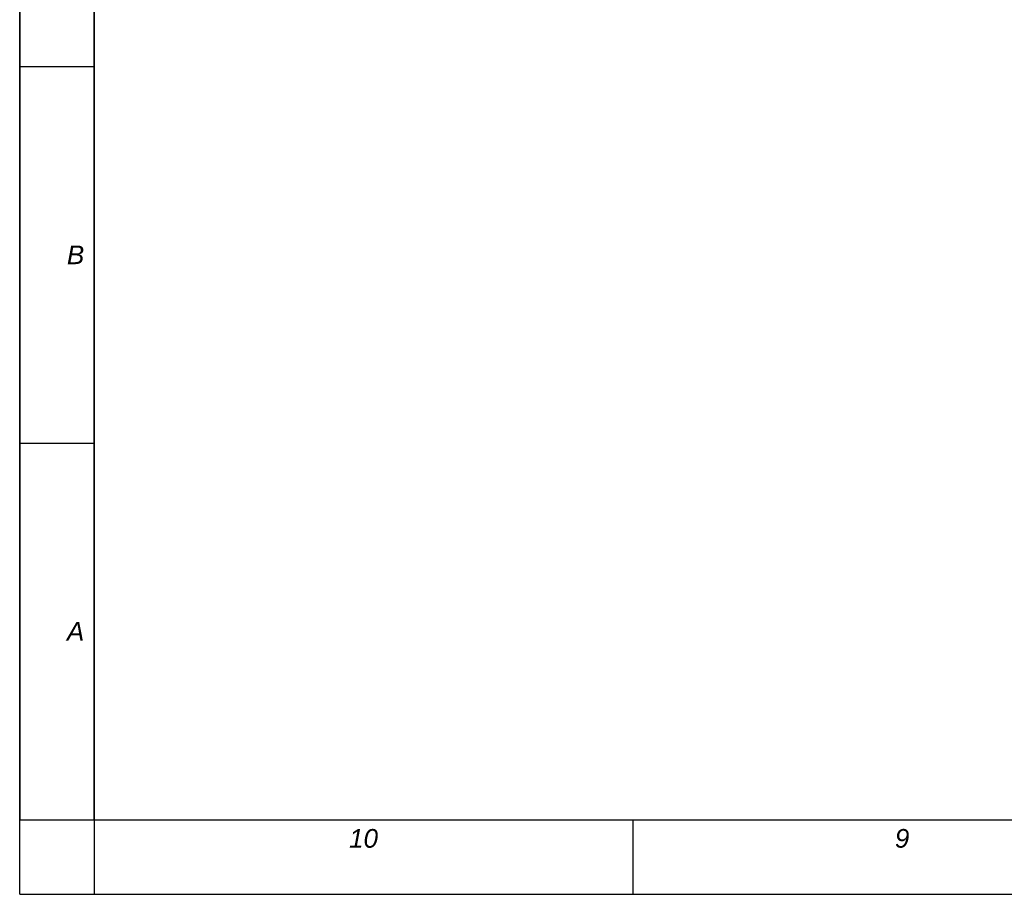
# Model space of a CAD drawing. Extents: x 0 to 594, y 0 to 420.
# Tile 1 of 93: x 0 to 106, y 0 to 94. Entities that reach past the tile are written whole.
import ezdxf

# ---------------------------------------------------------------- set-up
doc = ezdxf.new("R2010")
doc.units = 0
doc.header["$LTSCALE"] = 32.67
doc.layers.get('0').update_dxf_attribs({"linetype": 'CONTINUOUS'})
doc.layers.add('7_ALL_NOTE', color=7, linetype='CONTINUOUS')
doc.styles.add('TEXTSTYLE_4', font='ariali.ttf')

msp = doc.modelspace()

# ---------------------------------------------------------------- linework, layer by layer
at = {"color": 7, "linetype": 'CONTINUOUS'}
for p, q in [((0, 0), (0, 420)), ((8, 8), (8, 412)), ((8, 8), (586, 8)), ((0, 0), (594, 0))]:
    msp.add_line(p, q, dxfattribs=at)
at = {"color": 2, "linetype": 'CONTINUOUS'}
for p, q in [((0, 412), (0, 8)), ((8, 412), (8, 8)), ((0, 88.8), (8, 88.8)), ((0, 48.4), (8, 48.4)), ((0, 8), (8, 8)), ((8, 8), (586, 8)), ((8, 8), (8, 0)), ((65.8, 8), (65.8, 0)), ((8, 0), (586, 0))]:
    msp.add_line(p, q, dxfattribs=at)

# ---------------------------------------------------------------- texts
at = {"layer": '7_ALL_NOTE', "color": 1, "linetype": 'CONTINUOUS', "char_height": 2, "attachment_point": 2, "style": 'TEXTSTYLE_4'}
for s, insert, width in [('B', (6, 69.6), 1.86617), ('A', (6, 29.2), 1.85874), ('10', (36.9, 7), 3.13011), ('9', (94.7, 7), 1.5539)]:
    msp.add_mtext(s, dxfattribs=dict(at, insert=insert, width=width))

doc.saveas('drawing.dxf')
